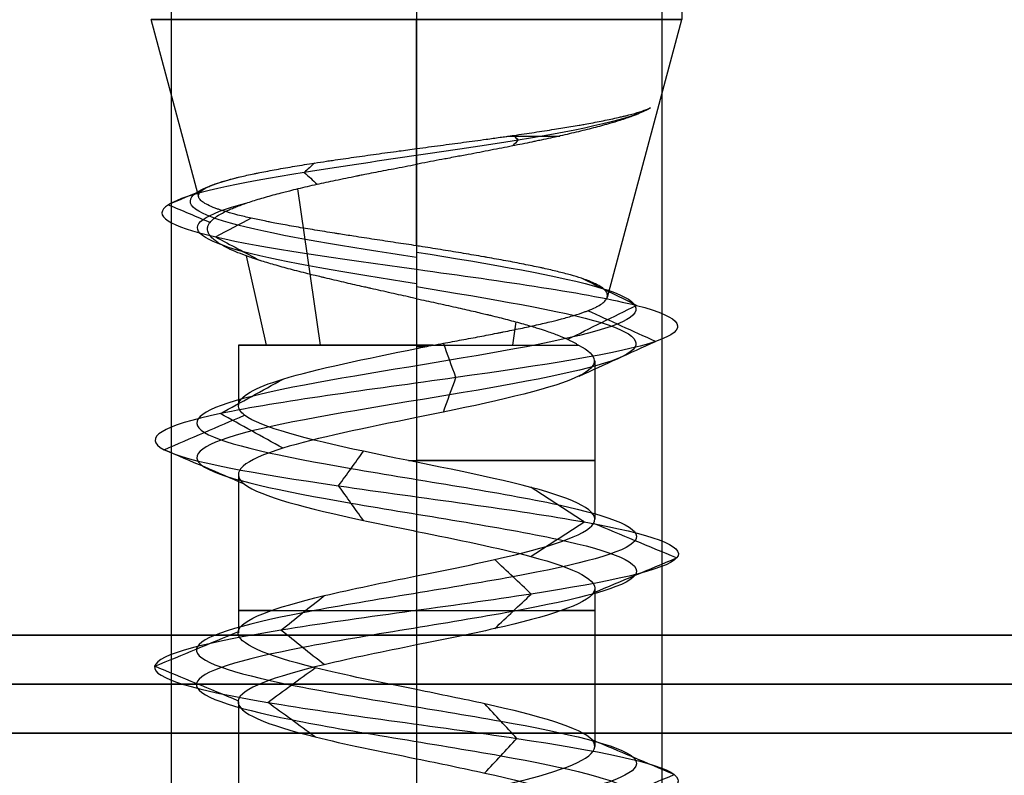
# Model space of a CAD drawing. Header units: millimetres. Extents: x -206 to 214, y -182 to 189.
# Tile 30 of 256: x -176 to -166, y 125 to 133. Entities that reach past the tile are written whole.
import ezdxf

# ---------------------------------------------------------------- set-up
doc = ezdxf.new("R2010")
doc.units = ezdxf.units.MM
doc.layers.add('Default', color=7, linetype='Continuous', true_color=0x000000)

msp = doc.modelspace()

# ---------------------------------------------------------------- linework, layer by layer
at = {"layer": 'Default', "color": 9, "true_color": 0xbebcba}
for p, q in [((-169.107, 139.089, 824.503), (-169.107, 132.804, 824.503)), ((-174.031, 130.994, 824.503), (-174.516, 132.804, 824.503)), ((-171.811, 131.49, 826.856), (-171.811, 132.804, 827.208)), ((-171.811, 130.5, 822.416), (-171.811, 132.804, 821.799)), ((-169.864, 129.977, 824.503), (-169.107, 132.804, 824.503)), ((-172.791, 129.487, 826.032), (-173.022, 131.081, 826.392)), ((-173.34, 129.487, 823.523), (-173.545, 130.396, 823.392)), ((-170.831, 129.487, 822.975), (-170.797, 129.723, 822.921)), ((-173.627, 129.487, 824.503), (-173.627, 128.874, 824.503)), ((-171.811, 129.487, 822.687), (-171.811, 128.294, 822.687)), ((-169.995, 129.328, 824.503), (-169.995, 127.713, 824.503)), ((-173.627, 128.168, 824.503), (-173.627, 126.555, 824.503)), ((-171.811, 127.589, 822.689), (-171.811, 125.976, 822.691)), ((-169.995, 127.01, 824.503), (-169.995, 125.397, 824.503)), ((-173.627, 125.851, 824.503), (-173.627, 124.237, 824.503)), ((-171.811, 125.272, 822.691), (-171.811, 123.658, 822.684))]:
    msp.add_line(p, q, dxfattribs=at)
at = {"layer": 'Default'}
for p, q in [((-204.811, 125.531, 824.003), (-174.261, 125.531, 824.003)), ((213.189, 125.531, 715.503), (-204.811, 125.531, 715.503)), ((-204.811, 125.531, 1113.503), (213.189, 125.531, 1113.503)), ((213.189, 125.531, 914.503), (-204.811, 125.531, 914.503)), ((-169.362, 125.531, 824.003), (1.739, 125.531, 824.003))]:
    msp.add_line(p, q, dxfattribs=at)
at = {"layer": 'Default', "color": 9, "true_color": 0xbebcba, "extrusion": (0, -1, 0)}
for centre, radius, start, end in [((-171.811, 824.503, -132.804), 2.705, 90, 180), ((-171.811, 824.503, -132.804), 2.705, 180, 270), ((-171.811, 824.503, -129.487), 1.816, 90, 180), ((-171.811, 824.503, -129.487), 1.816, 180, 335.3238), ((-171.811, 824.503, -129.487), 1.816, 84.6762, 90), ((-171.811, 824.503, -128.311), 1.816, 267.4438, 90), ((-171.811, 824.503, -126.783), 1.816, 144.5768, 270), ((-171.811, 824.503, -126.783), 1.816, 270, 35.2408)]:
    msp.add_arc(centre, radius, start, end, dxfattribs=at)
at = {"layer": 'Default', "color": 9, "true_color": 0xbebcba, "extrusion": (0, 1, 0)}
for centre, radius, start, end in [((171.811, 824.503, 132.804), 2.705, 90, 180), ((171.811, 824.503, 132.804), 2.705, 180, 270), ((171.811, 824.503, 131.618), 2.387, 113.1162, 127.6841)]:
    msp.add_arc(centre, radius, start, end, dxfattribs=at)
at = {"layer": 'Default'}
for points in [[(-174.311, 138.531, 824.503), (-174.311, 132.031, 824.503), (-174.311, 125.531, 824.503)], [(-171.811, 138.531, 827.003), (-171.811, 132.031, 827.003), (-171.811, 125.531, 827.003)], [(-171.811, 138.531, 822.003), (-171.811, 132.031, 822.003), (-171.811, 125.531, 822.003)], [(-169.311, 138.531, 824.503), (-169.311, 132.031, 824.503), (-169.311, 125.531, 824.503)], [(-204.811, 126.531, 1114.503), (4.189, 126.531, 1114.503), (213.189, 126.531, 1114.503)], [(213.189, 126.531, 714.503), (4.189, 126.531, 714.503), (-204.811, 126.531, 714.503)], [(-204.811, 126.031, 1114.003), (4.189, 126.031, 1114.003), (213.189, 126.031, 1114.003)], [(213.189, 126.031, 715.003), (4.189, 126.031, 715.003), (-204.811, 126.031, 715.003)], [(213.189, 125.531, 828.003), (4.189, 125.531, 828.003), (-204.811, 125.531, 828.003)], [(-204.811, 125.531, 820.003), (4.189, 125.531, 820.003), (213.189, 125.531, 820.003)], [(204.189, 125.531, 723.503), (4.189, 125.531, 723.503), (-195.811, 125.531, 723.503)], [(204.189, 125.531, 816.503), (4.189, 125.531, 816.503), (-195.811, 125.531, 816.503)], [(204.189, 125.531, 770.003), (4.189, 125.531, 770.003), (-195.811, 125.531, 770.003)], [(204.189, 125.531, 714.503), (4.189, 125.531, 714.503), (-195.811, 125.531, 714.503)], [(204.189, 125.531, 723.503), (4.189, 125.531, 723.503), (-195.811, 125.531, 723.503)], [(-158.261, 125.531, 719.003), (-177.036, 125.531, 719.003), (-195.811, 125.531, 719.003)], [(-174.311, 125.531, 824.503), (-174.311, 103.031, 824.503), (-174.311, 80.531, 824.503)], [(-171.811, 125.531, 827.003), (-171.811, 103.031, 827.003), (-171.811, 80.531, 827.003)], [(-171.811, 125.531, 822.003), (-171.811, 103.031, 822.003), (-171.811, 80.531, 822.003)], [(-169.311, 125.531, 824.503), (-169.311, 103.031, 824.503), (-169.311, 80.531, 824.503)]]:
    msp.add_open_spline(points, degree=2, dxfattribs=at)
at = {"layer": 'Default', "color": 9, "true_color": 0xbebcba}
for points, degree in [([(-169.426, 131.905, 825.119), (-169.596, 131.796, 825.831), (-170.614, 131.576, 827.102), (-173.105, 131.247, 827.108), (-174.696, 130.918, 825.142), (-174.154, 130.589, 822.629), (-172.604, 130.37, 821.851), (-171.811, 130.26, 821.837)], 3), ([(-170.775, 131.576, 826.785), (-170.794, 131.556, 826.742), (-170.814, 131.537, 826.698), (-170.834, 131.517, 826.655)], 3), ([(-170.822, 131.624, 826.681), (-170.806, 131.608, 826.716), (-170.79, 131.592, 826.751), (-170.775, 131.576, 826.785)], 3), ([(-171.811, 131.33, 826.813), (-171.811, 131.41, 826.834), (-171.811, 131.49, 826.856)], 2), ([(-172.851, 131.343, 826.573), (-172.886, 131.311, 826.642), (-172.92, 131.279, 826.711), (-172.955, 131.247, 826.78)], 3), ([(-171.811, 131.33, 826.813), (-171.811, 130.409, 826.566), (-171.811, 129.487, 826.319)], 2), ([(-172.955, 131.247, 826.78), (-172.912, 131.207, 826.693), (-172.868, 131.167, 826.607), (-172.825, 131.127, 826.521)], 3), ([(-174.001, 131.062, 824.978), (-174.114, 131.014, 825.002), (-174.227, 130.966, 825.027), (-174.341, 130.918, 825.051)], 3), ([(-174.341, 130.918, 825.051), (-174.199, 130.858, 825.02), (-174.058, 130.798, 824.99), (-173.916, 130.738, 824.959)], 3), ([(-173.496, 130.781, 823.144), (-173.616, 130.717, 823.047), (-173.737, 130.653, 822.95), (-173.857, 130.589, 822.853)], 3), ([(-173.857, 130.589, 822.853), (-173.707, 130.509, 822.975), (-173.556, 130.429, 823.096), (-173.406, 130.349, 823.217)], 3), ([(-171.811, 130.5, 822.416), (-171.811, 130.38, 822.127), (-171.811, 130.26, 821.837)], 2), ([(-171.811, 130.436, 822.264), (-171.067, 130.314, 822.264), (-169.592, 130.069, 823.064), (-169.397, 129.701, 825.591), (-171.414, 129.333, 827.119), (-173.792, 128.965, 826.259), (-174.361, 128.597, 823.792), (-172.599, 128.23, 821.977), (-170.117, 127.862, 822.47), (-169.184, 127.494, 824.822), (-170.653, 127.126, 826.883), (-173.18, 126.759, 826.768), (-174.457, 126.391, 824.583), (-173.315, 126.023, 822.325), (-170.799, 125.655, 822.058), (-169.208, 125.287, 824.026), (-169.997, 124.92, 826.43), (-172.445, 124.552, 827.073), (-174.313, 124.184, 825.367), (-173.895, 123.816, 822.871), (-171.572, 123.448, 821.868), (-169.468, 123.081, 823.273), (-169.506, 122.713, 825.803), (-171.652, 122.345, 827.145), (-173.943, 121.977, 826.072), (-174.286, 121.61, 823.565), (-172.367, 121.242, 821.916), (-169.94, 120.874, 822.632), (-169.224, 120.506, 825.059), (-170.873, 120.138, 826.978), (-173.38, 119.771, 826.635), (-174.453, 119.403, 824.344), (-173.111, 119.035, 822.198), (-170.581, 118.667, 822.16), (-169.176, 118.3, 824.264), (-170.179, 117.932, 826.587), (-172.675, 117.564, 827.005), (-174.381, 117.196, 825.137), (-173.738, 116.828, 822.689), (-171.334, 116.461, 821.9), (-169.366, 116.093, 823.491), (-169.633, 115.725, 826.007), (-171.891, 115.357, 827.149), (-174.076, 114.989, 825.872), (-174.191, 114.622, 823.345), (-172.13, 114.254, 821.876), (-169.778, 113.886, 822.809), (-169.285, 113.518, 825.291), (-171.101, 113.151, 827.053), (-173.566, 112.783, 826.484), (-174.428, 112.415, 824.105), (-172.897, 112.047, 822.09), (-170.374, 111.679, 822.281), (-169.165, 111.312, 824.503), (-170.374, 110.944, 826.726), (-172.897, 110.576, 826.917), (-174.428, 110.208, 824.902), (-173.566, 109.84, 822.522), (-171.101, 109.473, 821.954), (-169.285, 109.105, 823.716), (-169.778, 108.737, 826.198), (-172.13, 108.369, 827.131), (-174.191, 108.002, 825.662), (-174.076, 107.634, 823.134), (-171.891, 107.266, 821.858), (-169.633, 106.898, 823), (-169.366, 106.53, 825.516), (-171.334, 106.163, 827.106), (-173.738, 105.795, 826.317), (-174.381, 105.427, 823.87), (-172.675, 105.059, 822.002), (-170.179, 104.691, 822.42), (-169.176, 104.324, 824.743), (-170.581, 103.956, 826.847), (-173.111, 103.588, 826.808), (-174.453, 103.22, 824.663), (-173.38, 102.853, 822.372), (-170.873, 102.485, 822.029), (-169.224, 102.117, 823.948), (-169.94, 101.749, 826.375), (-172.367, 101.381, 827.091), (-174.286, 101.014, 825.442), (-173.943, 100.646, 822.935), (-171.652, 100.278, 821.862), (-169.506, 99.91, 823.203), (-169.468, 99.543, 825.733), (-171.572, 99.175, 827.139), (-173.895, 98.807, 826.135), (-174.313, 98.439, 823.64), (-172.445, 98.071, 821.934), (-169.997, 97.704, 822.576), (-169.208, 97.336, 824.98), (-170.799, 96.968, 826.948), (-173.315, 96.6, 826.681), (-174.457, 96.232, 824.423), (-173.18, 95.865, 822.238), (-170.653, 95.497, 822.124), (-169.184, 95.129, 824.184), (-170.117, 94.761, 826.536), (-172.599, 94.394, 827.03), (-174.361, 94.026, 825.214), (-173.792, 93.658, 822.748), (-171.414, 93.29, 821.887), (-169.397, 92.922, 823.416), (-169.592, 92.555, 825.943), (-171.067, 92.309, 826.743), (-171.811, 92.187, 826.743)], 3), ([(-171.811, 130.26, 821.837), (-170.925, 130.137, 821.837), (-169.169, 129.892, 822.79), (-168.937, 129.524, 825.798), (-171.338, 129.156, 827.617), (-174.169, 128.789, 826.593), (-174.846, 128.421, 823.657), (-172.748, 128.053, 821.496), (-169.795, 127.685, 822.083), (-168.684, 127.318, 824.883), (-170.432, 126.95, 827.336), (-173.441, 126.582, 827.199), (-174.96, 126.214, 824.598), (-173.601, 125.846, 821.911), (-170.606, 125.479, 821.593), (-168.713, 125.111, 823.935), (-169.652, 124.743, 826.797), (-172.565, 124.375, 827.562), (-174.789, 124.008, 825.531), (-174.291, 123.64, 822.561), (-171.526, 123.272, 821.366), (-169.022, 122.904, 823.039), (-169.067, 122.536, 826.051), (-171.621, 122.169, 827.648), (-174.349, 121.801, 826.37), (-174.757, 121.433, 823.386), (-172.472, 121.065, 821.423), (-169.584, 120.697, 822.276), (-168.731, 120.33, 825.164), (-170.694, 119.962, 827.449), (-173.678, 119.594, 827.041), (-174.956, 119.226, 824.313), (-173.359, 118.859, 821.759), (-170.347, 118.491, 821.714), (-168.674, 118.123, 824.218), (-169.869, 117.755, 826.983), (-172.839, 117.387, 827.481), (-174.87, 117.02, 825.257), (-174.105, 116.652, 822.344), (-171.243, 116.284, 821.405), (-168.901, 115.916, 823.298), (-169.219, 115.548, 826.293), (-171.906, 115.181, 827.652), (-174.507, 114.813, 826.133), (-174.644, 114.445, 823.124), (-172.191, 114.077, 821.376), (-169.391, 113.71, 822.487), (-168.804, 113.342, 825.44), (-170.965, 112.974, 827.538), (-173.9, 112.606, 826.861), (-174.926, 112.238, 824.029), (-173.104, 111.871, 821.631), (-170.101, 111.503, 821.858), (-168.661, 111.135, 824.503), (-170.101, 110.767, 827.149), (-173.104, 110.399, 827.376), (-174.926, 110.032, 824.977), (-173.9, 109.664, 822.145), (-170.965, 109.296, 821.469), (-168.804, 108.928, 823.566), (-169.391, 108.561, 826.52), (-172.191, 108.193, 827.631), (-174.644, 107.825, 825.882), (-174.507, 107.457, 822.874), (-171.906, 107.089, 821.355), (-169.219, 106.722, 822.714), (-168.901, 106.354, 825.709), (-171.243, 105.986, 827.602), (-174.105, 105.618, 826.663), (-174.87, 105.251, 823.749), (-172.839, 104.883, 821.525), (-169.869, 104.515, 822.024), (-168.674, 104.147, 824.788), (-170.347, 103.779, 827.293), (-173.359, 103.412, 827.247), (-174.956, 103.044, 824.694), (-173.678, 102.676, 821.966), (-170.694, 102.308, 821.558), (-168.731, 101.94, 823.842), (-169.584, 101.573, 826.731), (-172.472, 101.205, 827.583), (-174.757, 100.837, 825.62), (-174.349, 100.469, 822.636), (-171.621, 100.102, 821.359), (-169.067, 99.734, 822.956), (-169.022, 99.366, 825.967), (-171.526, 98.998, 827.641), (-174.291, 98.63, 826.446), (-174.789, 98.263, 823.476), (-172.565, 97.895, 821.445), (-169.652, 97.527, 822.21), (-168.713, 97.159, 825.071), (-170.606, 96.791, 827.414), (-173.601, 96.424, 827.096), (-174.96, 96.056, 824.408), (-173.441, 95.688, 821.807), (-170.432, 95.32, 821.671), (-168.684, 94.953, 824.124), (-169.795, 94.585, 826.923), (-172.748, 94.217, 827.511), (-174.846, 93.849, 825.349), (-174.169, 93.481, 822.414), (-171.338, 93.114, 821.39), (-168.937, 92.746, 823.209), (-169.169, 92.378, 826.217), (-170.925, 92.133, 827.169), (-171.811, 92.01, 827.169)], 3), ([(-171.811, 130.26, 821.837), (-171.811, 130.11, 822.199), (-171.811, 129.96, 822.561)], 2), ([(-169.57, 129.892, 823.053), (-169.757, 129.984, 823.174), (-169.944, 130.076, 823.295), (-170.131, 130.169, 823.416)], 3), ([(-171.811, 130.083, 822.264), (-171.067, 129.961, 822.264), (-169.592, 129.716, 823.064), (-169.397, 129.348, 825.591), (-171.414, 128.98, 827.119), (-173.792, 128.612, 826.259), (-174.361, 128.244, 823.792), (-172.599, 127.877, 821.977), (-170.117, 127.509, 822.47), (-169.184, 127.141, 824.822), (-170.653, 126.773, 826.883), (-173.18, 126.405, 826.768), (-174.457, 126.038, 824.583), (-173.315, 125.67, 822.325), (-170.799, 125.302, 822.058), (-169.208, 124.934, 824.026), (-169.997, 124.567, 826.43), (-172.445, 124.199, 827.073), (-174.313, 123.831, 825.367), (-173.895, 123.463, 822.871), (-171.572, 123.095, 821.868), (-169.468, 122.728, 823.273), (-169.506, 122.36, 825.803), (-171.652, 121.992, 827.145), (-173.943, 121.624, 826.072), (-174.286, 121.256, 823.565), (-172.367, 120.889, 821.916), (-169.94, 120.521, 822.632), (-169.224, 120.153, 825.059), (-170.873, 119.785, 826.978), (-173.38, 119.418, 826.635), (-174.453, 119.05, 824.344), (-173.111, 118.682, 822.198), (-170.581, 118.314, 822.16), (-169.176, 117.946, 824.264), (-170.179, 117.579, 826.587), (-172.675, 117.211, 827.005), (-174.381, 116.843, 825.137), (-173.738, 116.475, 822.689), (-171.334, 116.107, 821.9), (-169.366, 115.74, 823.491), (-169.633, 115.372, 826.007), (-171.891, 115.004, 827.149), (-174.076, 114.636, 825.872), (-174.191, 114.269, 823.345), (-172.13, 113.901, 821.876), (-169.778, 113.533, 822.809), (-169.285, 113.165, 825.291), (-171.101, 112.797, 827.053), (-173.566, 112.43, 826.484), (-174.428, 112.062, 824.105), (-172.897, 111.694, 822.09), (-170.374, 111.326, 822.281), (-169.165, 110.959, 824.503), (-170.374, 110.591, 826.726), (-172.897, 110.223, 826.917), (-174.428, 109.855, 824.902), (-173.566, 109.487, 822.522), (-171.101, 109.12, 821.954), (-169.285, 108.752, 823.716), (-169.778, 108.384, 826.198), (-172.13, 108.016, 827.131), (-174.191, 107.648, 825.662), (-174.076, 107.281, 823.134), (-171.891, 106.913, 821.858), (-169.633, 106.545, 823), (-169.366, 106.177, 825.516), (-171.334, 105.81, 827.106), (-173.738, 105.442, 826.317), (-174.381, 105.074, 823.87), (-172.675, 104.706, 822.002), (-170.179, 104.338, 822.42), (-169.176, 103.971, 824.743), (-170.581, 103.603, 826.847), (-173.111, 103.235, 826.808), (-174.453, 102.867, 824.663), (-173.38, 102.499, 822.372), (-170.873, 102.132, 822.029), (-169.224, 101.764, 823.948), (-169.94, 101.396, 826.375), (-172.367, 101.028, 827.091), (-174.286, 100.661, 825.442), (-173.943, 100.293, 822.935), (-171.652, 99.925, 821.862), (-169.506, 99.557, 823.203), (-169.468, 99.189, 825.733), (-171.572, 98.822, 827.139), (-173.895, 98.454, 826.135), (-174.313, 98.086, 823.64), (-172.445, 97.718, 821.934), (-169.997, 97.35, 822.576), (-169.208, 96.983, 824.98), (-170.799, 96.615, 826.948), (-173.315, 96.247, 826.681), (-174.457, 95.879, 824.423), (-173.18, 95.512, 822.238), (-170.653, 95.144, 822.124), (-169.184, 94.776, 824.184), (-170.117, 94.408, 826.536), (-172.599, 94.04, 827.03), (-174.361, 93.673, 825.214), (-173.792, 93.305, 822.748), (-171.414, 92.937, 821.887), (-169.397, 92.569, 823.416), (-169.592, 92.202, 825.943), (-171.067, 91.956, 826.743), (-171.811, 91.834, 826.743)], 3), ([(-170.274, 129.545, 823.509), (-170.039, 129.661, 823.357), (-169.804, 129.776, 823.205), (-169.57, 129.892, 823.053)], 3), ([(-169.376, 129.524, 825.6), (-169.606, 129.629, 825.496), (-169.837, 129.733, 825.392), (-170.067, 129.838, 825.289)], 3), ([(-171.811, 129.487, 826.319), (-171.811, 129.47, 826.319), (-171.811, 129.453, 826.319)], 2), ([(-171.811, 129.453, 826.319), (-171.754, 129.464, 826.319), (-171.698, 129.476, 826.317), (-171.643, 129.487, 826.311)], 3), ([(-171.727, 129.487, 826.317), (-171.727, 129.479, 826.317), (-171.727, 129.47, 826.317)], 2), ([(-171.41, 129.156, 827.143), (-171.452, 129.273, 826.865), (-171.494, 129.389, 826.586), (-171.537, 129.506, 826.308)], 3), ([(-170.153, 129.172, 825.25), (-169.894, 129.289, 825.366), (-169.635, 129.407, 825.483), (-169.376, 129.524, 825.6)], 3), ([(-171.538, 128.804, 826.3), (-171.495, 128.921, 826.581), (-171.452, 129.039, 826.862), (-171.41, 129.156, 827.143)], 3), ([(-173.81, 128.789, 826.274), (-173.597, 128.906, 826.086), (-173.385, 129.024, 825.897), (-173.172, 129.141, 825.709)], 3), ([(-174.384, 128.421, 823.786), (-174.11, 128.538, 823.862), (-173.837, 128.656, 823.939), (-173.563, 128.773, 824.015)], 3), ([(-173.172, 128.436, 825.709), (-173.385, 128.554, 825.897), (-173.597, 128.671, 826.086), (-173.81, 128.789, 826.274)], 3), ([(-171.811, 128.749, 826.319), (-171.811, 127.942, 826.319), (-171.811, 127.135, 826.319)], 2), ([(-173.563, 128.069, 824.015), (-173.837, 128.186, 823.939), (-174.11, 128.304, 823.862), (-174.384, 128.421, 823.786)], 3), ([(-172.606, 128.053, 821.954), (-172.521, 128.171, 822.225), (-172.437, 128.288, 822.496), (-172.352, 128.405, 822.767)], 3), ([(-172.353, 127.701, 822.766), (-172.437, 127.819, 822.496), (-172.521, 127.936, 822.225), (-172.606, 128.053, 821.954)], 3), ([(-170.102, 127.685, 822.452), (-170.284, 127.803, 822.67), (-170.466, 127.92, 822.889), (-170.648, 128.038, 823.107)], 3), ([(-170.646, 127.334, 823.105), (-170.465, 127.451, 822.887), (-170.283, 127.568, 822.67), (-170.102, 127.685, 822.452)], 3), ([(-169.161, 127.318, 824.825), (-169.442, 127.435, 824.791), (-169.724, 127.552, 824.757), (-170.006, 127.67, 824.723)], 3), ([(-170.642, 126.95, 826.904), (-170.766, 127.067, 826.649), (-170.89, 127.184, 826.395), (-171.014, 127.301, 826.14)], 3), ([(-170.004, 126.966, 824.723), (-169.723, 127.083, 824.757), (-169.442, 127.2, 824.791), (-169.161, 127.318, 824.825)], 3), ([(-171.014, 126.599, 826.141), (-170.89, 126.716, 826.395), (-170.766, 126.833, 826.65), (-170.642, 126.95, 826.904)], 3), ([(-173.193, 126.582, 826.788), (-173.046, 126.699, 826.546), (-172.9, 126.816, 826.304), (-172.753, 126.933, 826.062)], 3), ([(-174.48, 126.214, 824.584), (-174.197, 126.331, 824.575), (-173.914, 126.448, 824.567), (-173.631, 126.566, 824.558)], 3), ([(-172.753, 126.231, 826.062), (-172.9, 126.348, 826.304), (-173.046, 126.465, 826.546), (-173.193, 126.582, 826.788)], 3), ([(-171.811, 126.431, 826.319), (-171.811, 125.624, 826.319), (-171.811, 124.817, 826.319)], 2), ([(-173.631, 125.863, 824.558), (-173.914, 125.98, 824.567), (-174.197, 126.097, 824.575), (-174.48, 126.214, 824.584)], 3), ([(-173.328, 125.846, 822.306), (-173.167, 125.964, 822.539), (-173.006, 126.081, 822.772), (-172.845, 126.198, 823.005)], 3), ([(-172.845, 125.495, 823.005), (-173.006, 125.612, 822.772), (-173.167, 125.729, 822.539), (-173.328, 125.846, 822.306)], 3), ([(-170.789, 125.479, 822.036), (-170.898, 125.596, 822.298), (-171.006, 125.713, 822.56), (-171.115, 125.83, 822.822)], 3), ([(-171.115, 125.127, 822.822), (-171.006, 125.244, 822.56), (-170.898, 125.361, 822.298), (-170.789, 125.479, 822.036)], 3), ([(-169.185, 125.111, 824.022), (-169.464, 125.228, 824.073), (-169.743, 125.345, 824.124), (-170.021, 125.463, 824.175)], 3), ([(-170.022, 124.759, 824.175), (-169.743, 124.876, 824.124), (-169.464, 124.994, 824.073), (-169.185, 125.111, 824.022)], 3)]:
    msp.add_open_spline(points, degree=degree, dxfattribs=at)
for points, knots in [([(-169.426, 131.905, 825.119), (-169.449, 131.891, 825.194), (-169.476, 131.878, 825.268), (-169.506, 131.864, 825.34), (-169.538, 131.849, 825.414), (-169.573, 131.835, 825.487), (-169.612, 131.82, 825.559), (-169.651, 131.806, 825.63), (-169.694, 131.791, 825.7), (-169.74, 131.777, 825.767), (-169.773, 131.766, 825.817), (-169.809, 131.755, 825.865), (-169.846, 131.745, 825.912), (-169.859, 131.741, 825.928), (-169.871, 131.737, 825.943), (-169.884, 131.734, 825.959), (-169.892, 131.732, 825.968), (-169.9, 131.729, 825.977), (-169.907, 131.727, 825.986), (-169.96, 131.713, 826.047), (-170.015, 131.698, 826.106), (-170.073, 131.684, 826.161), (-170.131, 131.669, 826.217), (-170.191, 131.655, 826.27), (-170.254, 131.64, 826.319), (-170.316, 131.626, 826.368), (-170.38, 131.611, 826.414), (-170.446, 131.597, 826.456), (-170.477, 131.59, 826.476), (-170.508, 131.584, 826.494), (-170.54, 131.577, 826.513), (-170.558, 131.573, 826.523), (-170.577, 131.569, 826.534), (-170.596, 131.565, 826.544), (-170.609, 131.562, 826.551), (-170.622, 131.56, 826.558), (-170.635, 131.557, 826.564), (-170.7, 131.543, 826.598), (-170.766, 131.53, 826.628), (-170.834, 131.517, 826.655), (-170.905, 131.502, 826.683), (-170.979, 131.488, 826.708), (-171.053, 131.474, 826.728), (-171.129, 131.459, 826.75), (-171.206, 131.444, 826.767), (-171.284, 131.429, 826.781), (-171.327, 131.421, 826.788), (-171.371, 131.413, 826.794), (-171.415, 131.405, 826.799), (-171.441, 131.4, 826.802), (-171.467, 131.395, 826.805), (-171.493, 131.39, 826.807), (-171.503, 131.388, 826.808), (-171.513, 131.386, 826.809), (-171.523, 131.385, 826.809), (-171.6, 131.37, 826.815), (-171.678, 131.355, 826.816), (-171.756, 131.341, 826.814), (-171.774, 131.337, 826.814), (-171.792, 131.334, 826.813), (-171.811, 131.33, 826.813)], [-4.145818, -4.145818, -4.145818, -4.145818, -3.836571, -3.836571, -3.836571, -3.516721, -3.516721, -3.516721, -3.19456, -3.19456, -3.19456, -2.958659, -2.958659, -2.958659, -2.879417, -2.879417, -2.879417, -2.831762, -2.831762, -2.831762, -2.514562, -2.514562, -2.514562, -2.198864, -2.198864, -2.198864, -1.887719, -1.887719, -1.887719, -1.744247, -1.744247, -1.744247, -1.65928, -1.65928, -1.65928, -1.601489, -1.601489, -1.601489, -1.313839, -1.313839, -1.313839, -1.009245, -1.009245, -1.009245, -0.696967, -0.696967, -0.696967, -0.523376, -0.523376, -0.523376, -0.419215, -0.419215, -0.419215, -0.380247, -0.380247, -0.380247, -0.073117, -0.073117, -0.073117, 0, 0, 0, 0]), ([(-171.811, 131.49, 826.856), (-171.809, 131.49, 826.855), (-171.809, 131.49, 826.855), (-171.808, 131.49, 826.855), (-171.728, 131.501, 826.858), (-171.648, 131.512, 826.857), (-171.568, 131.522, 826.851), (-171.489, 131.533, 826.846), (-171.41, 131.543, 826.838), (-171.331, 131.554, 826.825), (-171.254, 131.564, 826.812), (-171.177, 131.575, 826.796), (-171.101, 131.585, 826.775), (-171.054, 131.592, 826.763), (-171.007, 131.598, 826.749), (-170.96, 131.605, 826.733), (-170.94, 131.608, 826.726), (-170.919, 131.61, 826.719), (-170.899, 131.613, 826.711), (-170.887, 131.615, 826.707), (-170.875, 131.617, 826.702), (-170.863, 131.618, 826.698), (-170.849, 131.62, 826.692), (-170.836, 131.622, 826.687), (-170.822, 131.624, 826.681), (-170.75, 131.635, 826.651), (-170.679, 131.645, 826.618), (-170.611, 131.655, 826.581), (-170.541, 131.666, 826.543), (-170.472, 131.676, 826.502), (-170.406, 131.687, 826.457), (-170.348, 131.696, 826.417), (-170.292, 131.705, 826.375), (-170.237, 131.714, 826.331), (-170.209, 131.719, 826.308), (-170.182, 131.724, 826.285), (-170.155, 131.728, 826.261), (-170.138, 131.731, 826.246), (-170.122, 131.734, 826.231), (-170.105, 131.737, 826.216), (-170.096, 131.739, 826.206), (-170.086, 131.741, 826.197), (-170.077, 131.742, 826.188), (-170.018, 131.753, 826.131), (-169.962, 131.763, 826.072), (-169.91, 131.774, 826.01), (-169.855, 131.785, 825.945), (-169.803, 131.796, 825.877), (-169.755, 131.807, 825.807), (-169.74, 131.81, 825.785), (-169.726, 131.814, 825.764), (-169.712, 131.817, 825.742), (-169.7, 131.82, 825.724), (-169.689, 131.823, 825.706), (-169.678, 131.825, 825.688), (-169.635, 131.836, 825.618), (-169.596, 131.846, 825.546), (-169.561, 131.857, 825.472), (-169.527, 131.867, 825.4), (-169.496, 131.877, 825.326), (-169.469, 131.888, 825.25), (-169.453, 131.894, 825.207), (-169.439, 131.899, 825.163), (-169.426, 131.905, 825.119)], [-4.147836, -4.147836, -4.147836, -4.147836, -4.143142, -4.143142, -4.143142, -3.830207, -3.830207, -3.830207, -3.518241, -3.518241, -3.518241, -3.211204, -3.211204, -3.211204, -3.018406, -3.018406, -3.018406, -2.93403, -2.93403, -2.93403, -2.883995, -2.883995, -2.883995, -2.825511, -2.825511, -2.825511, -2.520907, -2.520907, -2.520907, -2.207682, -2.207682, -2.207682, -1.933053, -1.933053, -1.933053, -1.791441, -1.791441, -1.791441, -1.704077, -1.704077, -1.704077, -1.652038, -1.652038, -1.652038, -1.332918, -1.332918, -1.332918, -0.999628, -0.999628, -0.999628, -0.897575, -0.897575, -0.897575, -0.814621, -0.814621, -0.814621, -0.49401, -0.49401, -0.49401, -0.18083, -0.18083, -0.18083, 0, 0, 0, 0]), ([(-174.031, 130.994, 824.503), (-174.031, 130.996, 824.513), (-174.032, 130.997, 824.523), (-174.032, 130.998, 824.533), (-174.035, 131.009, 824.609), (-174.033, 131.02, 824.685), (-174.028, 131.031, 824.761), (-174.022, 131.041, 824.833), (-174.014, 131.051, 824.906), (-174.001, 131.062, 824.978), (-173.988, 131.072, 825.052), (-173.971, 131.083, 825.125), (-173.95, 131.093, 825.198), (-173.939, 131.099, 825.234), (-173.928, 131.104, 825.27), (-173.916, 131.109, 825.305), (-173.91, 131.112, 825.322), (-173.904, 131.114, 825.339), (-173.897, 131.117, 825.356), (-173.893, 131.118, 825.367), (-173.889, 131.12, 825.378), (-173.885, 131.122, 825.388), (-173.857, 131.132, 825.46), (-173.826, 131.143, 825.529), (-173.791, 131.154, 825.597), (-173.756, 131.164, 825.666), (-173.717, 131.175, 825.733), (-173.675, 131.186, 825.798), (-173.633, 131.196, 825.863), (-173.588, 131.207, 825.926), (-173.54, 131.218, 825.987), (-173.517, 131.223, 826.016), (-173.492, 131.228, 826.046), (-173.467, 131.233, 826.074), (-173.456, 131.236, 826.088), (-173.444, 131.238, 826.101), (-173.432, 131.241, 826.114), (-173.424, 131.242, 826.122), (-173.416, 131.244, 826.131), (-173.409, 131.245, 826.139), (-173.355, 131.256, 826.196), (-173.298, 131.267, 826.25), (-173.239, 131.278, 826.301), (-173.18, 131.288, 826.353), (-173.117, 131.299, 826.402), (-173.052, 131.31, 826.447), (-172.987, 131.321, 826.493), (-172.92, 131.332, 826.535), (-172.851, 131.343, 826.573), (-172.811, 131.349, 826.594), (-172.771, 131.355, 826.615), (-172.73, 131.361, 826.634), (-172.72, 131.363, 826.639), (-172.709, 131.364, 826.644), (-172.699, 131.366, 826.649), (-172.689, 131.367, 826.653), (-172.678, 131.369, 826.658), (-172.668, 131.37, 826.662), (-172.597, 131.381, 826.693), (-172.524, 131.391, 826.72), (-172.45, 131.402, 826.744), (-172.375, 131.412, 826.767), (-172.299, 131.423, 826.787), (-172.222, 131.434, 826.803), (-172.145, 131.444, 826.82), (-172.067, 131.455, 826.832), (-171.988, 131.466, 826.841), (-171.93, 131.473, 826.847), (-171.871, 131.481, 826.851), (-171.811, 131.49, 826.856)], [4.427155, 4.427155, 4.427155, 4.427155, 4.465455, 4.465455, 4.465455, 4.763943, 4.763943, 4.763943, 5.049779, 5.049779, 5.049779, 5.345905, 5.345905, 5.345905, 5.493009, 5.493009, 5.493009, 5.563345, 5.563345, 5.563345, 5.608544, 5.608544, 5.608544, 5.908181, 5.908181, 5.908181, 6.211351, 6.211351, 6.211351, 6.514458, 6.514458, 6.514458, 6.66363, 6.66363, 6.66363, 6.73349, 6.73349, 6.73349, 6.777165, 6.777165, 6.777165, 7.084233, 7.084233, 7.084233, 7.394571, 7.394571, 7.394571, 7.704545, 7.704545, 7.704545, 7.881674, 7.881674, 7.881674, 7.926484, 7.926484, 7.926484, 7.971096, 7.971096, 7.971096, 8.274718, 8.274718, 8.274718, 8.582594, 8.582594, 8.582594, 8.89231, 8.89231, 8.89231, 9.124255, 9.124255, 9.124255, 9.124255]), ([(-171.811, 129.96, 822.561), (-171.83, 129.965, 822.559), (-171.849, 129.969, 822.559), (-171.868, 129.973, 822.558), (-171.936, 129.988, 822.556), (-172.003, 130.003, 822.558), (-172.071, 130.018, 822.563), (-172.139, 130.034, 822.569), (-172.208, 130.049, 822.578), (-172.276, 130.064, 822.59), (-172.288, 130.067, 822.593), (-172.301, 130.07, 822.595), (-172.313, 130.073, 822.598), (-172.332, 130.077, 822.602), (-172.352, 130.081, 822.606), (-172.371, 130.086, 822.61), (-172.432, 130.099, 822.625), (-172.492, 130.113, 822.642), (-172.552, 130.127, 822.662), (-172.618, 130.142, 822.685), (-172.683, 130.157, 822.71), (-172.747, 130.173, 822.739), (-172.758, 130.175, 822.745), (-172.769, 130.178, 822.75), (-172.78, 130.181, 822.755), (-172.802, 130.186, 822.765), (-172.824, 130.191, 822.776), (-172.846, 130.196, 822.787), (-172.87, 130.202, 822.8), (-172.894, 130.208, 822.813), (-172.918, 130.214, 822.827), (-172.98, 130.23, 822.862), (-173.039, 130.245, 822.9), (-173.097, 130.26, 822.942), (-173.154, 130.275, 822.983), (-173.209, 130.291, 823.027), (-173.262, 130.306, 823.074), (-173.312, 130.32, 823.119), (-173.36, 130.335, 823.167), (-173.406, 130.349, 823.217), (-173.414, 130.352, 823.226), (-173.422, 130.354, 823.235), (-173.43, 130.357, 823.244), (-173.443, 130.361, 823.259), (-173.455, 130.365, 823.274), (-173.468, 130.369, 823.289), (-173.488, 130.376, 823.313), (-173.507, 130.383, 823.338), (-173.526, 130.389, 823.363), (-173.563, 130.403, 823.413), (-173.598, 130.416, 823.466), (-173.631, 130.429, 823.519), (-173.668, 130.444, 823.58), (-173.702, 130.459, 823.643), (-173.733, 130.474, 823.708), (-173.764, 130.489, 823.773), (-173.791, 130.504, 823.84), (-173.815, 130.519, 823.909), (-173.819, 130.522, 823.919), (-173.823, 130.524, 823.93), (-173.827, 130.526, 823.941), (-173.83, 130.529, 823.951), (-173.833, 130.531, 823.961), (-173.837, 130.533, 823.971), (-173.849, 130.542, 824.011), (-173.861, 130.55, 824.051), (-173.872, 130.559, 824.092), (-173.89, 130.574, 824.163), (-173.905, 130.589, 824.235), (-173.916, 130.604, 824.308), (-173.927, 130.619, 824.38), (-173.935, 130.634, 824.453), (-173.939, 130.649, 824.526), (-173.942, 130.664, 824.598), (-173.942, 130.679, 824.67), (-173.939, 130.694, 824.743), (-173.938, 130.696, 824.752), (-173.938, 130.698, 824.762), (-173.937, 130.7, 824.772), (-173.935, 130.704, 824.796), (-173.934, 130.709, 824.819), (-173.931, 130.714, 824.843), (-173.927, 130.722, 824.882), (-173.922, 130.73, 824.921), (-173.916, 130.738, 824.959), (-173.906, 130.751, 825.024), (-173.892, 130.764, 825.088), (-173.876, 130.778, 825.152), (-173.857, 130.792, 825.223), (-173.835, 130.807, 825.292), (-173.81, 130.822, 825.361), (-173.784, 130.837, 825.43), (-173.754, 130.852, 825.499), (-173.721, 130.866, 825.566), (-173.714, 130.87, 825.58), (-173.707, 130.873, 825.594), (-173.699, 130.876, 825.608), (-173.692, 130.879, 825.621), (-173.685, 130.882, 825.635), (-173.677, 130.885, 825.649), (-173.661, 130.892, 825.68), (-173.643, 130.899, 825.71), (-173.625, 130.906, 825.74), (-173.585, 130.921, 825.804), (-173.543, 130.936, 825.867), (-173.497, 130.951, 825.927), (-173.451, 130.966, 825.988), (-173.403, 130.98, 826.046), (-173.351, 130.995, 826.102), (-173.3, 131.01, 826.157), (-173.246, 131.025, 826.209), (-173.19, 131.039, 826.259), (-173.182, 131.041, 826.267), (-173.173, 131.044, 826.274), (-173.165, 131.046, 826.281), (-173.144, 131.051, 826.299), (-173.124, 131.056, 826.316), (-173.103, 131.061, 826.332), (-173.075, 131.068, 826.355), (-173.046, 131.075, 826.377), (-173.017, 131.082, 826.398), (-172.955, 131.097, 826.442), (-172.891, 131.112, 826.484), (-172.825, 131.127, 826.521), (-172.764, 131.14, 826.556), (-172.701, 131.154, 826.588), (-172.636, 131.167, 826.616), (-172.567, 131.182, 826.647), (-172.495, 131.197, 826.675), (-172.422, 131.211, 826.698), (-172.411, 131.214, 826.702), (-172.4, 131.216, 826.706), (-172.388, 131.218, 826.709), (-172.372, 131.222, 826.714), (-172.356, 131.225, 826.719), (-172.339, 131.228, 826.724), (-172.309, 131.234, 826.732), (-172.279, 131.24, 826.74), (-172.249, 131.246, 826.748), (-172.181, 131.259, 826.764), (-172.113, 131.272, 826.777), (-172.045, 131.285, 826.787), (-171.967, 131.3, 826.799), (-171.89, 131.315, 826.807), (-171.811, 131.33, 826.813)], [0, 0, 0, 0, 0.075342, 0.075342, 0.075342, 0.344204, 0.344204, 0.344204, 0.618535, 0.618535, 0.618535, 0.669032, 0.669032, 0.669032, 0.747519, 0.747519, 0.747519, 0.996933, 0.996933, 0.996933, 1.275935, 1.275935, 1.275935, 1.32422, 1.32422, 1.32422, 1.420637, 1.420637, 1.420637, 1.530012, 1.530012, 1.530012, 1.811672, 1.811672, 1.811672, 2.091163, 2.091163, 2.091163, 2.360831, 2.360831, 2.360831, 2.408668, 2.408668, 2.408668, 2.485793, 2.485793, 2.485793, 2.610572, 2.610572, 2.610572, 2.860012, 2.860012, 2.860012, 3.144007, 3.144007, 3.144007, 3.430966, 3.430966, 3.430966, 3.475565, 3.475565, 3.475565, 3.518101, 3.518101, 3.518101, 3.684252, 3.684252, 3.684252, 3.975423, 3.975423, 3.975423, 4.266036, 4.266036, 4.266036, 4.55221, 4.55221, 4.55221, 4.591115, 4.591115, 4.591115, 4.685214, 4.685214, 4.685214, 4.839976, 4.839976, 4.839976, 5.100087, 5.100087, 5.100087, 5.389582, 5.389582, 5.389582, 5.68481, 5.68481, 5.68481, 5.746727, 5.746727, 5.746727, 5.80812, 5.80812, 5.80812, 5.946963, 5.946963, 5.946963, 6.246308, 6.246308, 6.246308, 6.546509, 6.546509, 6.546509, 6.843548, 6.843548, 6.843548, 6.888461, 6.888461, 6.888461, 6.99315, 6.99315, 6.99315, 7.136666, 7.136666, 7.136666, 7.437243, 7.437243, 7.437243, 7.716131, 7.716131, 7.716131, 8.01821, 8.01821, 8.01821, 8.065333, 8.065333, 8.065333, 8.132993, 8.132993, 8.132993, 8.256513, 8.256513, 8.256513, 8.530133, 8.530133, 8.530133, 8.839684, 8.839684, 8.839684, 8.839684]), ([(-171.811, 130.38, 822.127), (-172.518, 130.489, 822.14), (-173.897, 130.709, 822.837), (-174.293, 130.983, 824.698), (-173.823, 131.147, 825.629), (-173.611, 131.202, 825.892)], [0, 0, 0, 0, 0.891985, 1.78397, 2.228072, 2.228072, 2.228072, 2.228072]), ([(-171.811, 130.5, 822.416), (-171.882, 130.51, 822.413), (-171.952, 130.521, 822.414), (-172.023, 130.531, 822.419), (-172.095, 130.542, 822.424), (-172.167, 130.553, 822.432), (-172.239, 130.564, 822.444), (-172.31, 130.575, 822.457), (-172.382, 130.586, 822.473), (-172.452, 130.597, 822.492), (-172.502, 130.605, 822.506), (-172.552, 130.612, 822.522), (-172.601, 130.62, 822.54), (-172.616, 130.622, 822.545), (-172.63, 130.625, 822.55), (-172.644, 130.627, 822.556), (-172.713, 130.638, 822.582), (-172.781, 130.649, 822.612), (-172.847, 130.66, 822.645), (-172.913, 130.67, 822.678), (-172.977, 130.681, 822.715), (-173.039, 130.692, 822.754), (-173.1, 130.703, 822.793), (-173.159, 130.713, 822.835), (-173.216, 130.724, 822.879), (-173.242, 130.729, 822.899), (-173.267, 130.734, 822.92), (-173.291, 130.738, 822.941), (-173.306, 130.741, 822.954), (-173.321, 130.744, 822.967), (-173.336, 130.747, 822.981), (-173.344, 130.749, 822.988), (-173.352, 130.75, 822.996), (-173.36, 130.752, 823.003), (-173.408, 130.762, 823.048), (-173.453, 130.771, 823.095), (-173.496, 130.781, 823.144), (-173.544, 130.791, 823.199), (-173.589, 130.802, 823.257), (-173.631, 130.812, 823.316), (-173.672, 130.823, 823.375), (-173.711, 130.833, 823.437), (-173.746, 130.844, 823.5), (-173.763, 130.849, 823.529), (-173.778, 130.854, 823.559), (-173.793, 130.859, 823.589), (-173.803, 130.862, 823.608), (-173.812, 130.865, 823.627), (-173.821, 130.868, 823.646), (-173.828, 130.87, 823.66), (-173.834, 130.872, 823.675), (-173.84, 130.874, 823.689), (-173.871, 130.885, 823.758), (-173.897, 130.896, 823.828), (-173.921, 130.907, 823.9), (-173.944, 130.918, 823.972), (-173.964, 130.928, 824.045), (-173.98, 130.939, 824.119), (-173.996, 130.949, 824.189), (-174.008, 130.96, 824.261), (-174.017, 130.97, 824.332), (-174.023, 130.978, 824.388), (-174.028, 130.986, 824.445), (-174.031, 130.994, 824.502), (-174.031, 130.994, 824.502), (-174.031, 130.994, 824.503), (-174.031, 130.994, 824.503)], [-9.124255, -9.124255, -9.124255, -9.124255, -8.847521, -8.847521, -8.847521, -8.562669, -8.562669, -8.562669, -8.275865, -8.275865, -8.275865, -8.071348, -8.071348, -8.071348, -8.01094, -8.01094, -8.01094, -7.721153, -7.721153, -7.721153, -7.432151, -7.432151, -7.432151, -7.147631, -7.147631, -7.147631, -7.021369, -7.021369, -7.021369, -6.942199, -6.942199, -6.942199, -6.899099, -6.899099, -6.899099, -6.642862, -6.642862, -6.642862, -6.35711, -6.35711, -6.35711, -6.072963, -6.072963, -6.072963, -5.941257, -5.941257, -5.941257, -5.858091, -5.858091, -5.858091, -5.797194, -5.797194, -5.797194, -5.502003, -5.502003, -5.502003, -5.204528, -5.204528, -5.204528, -4.921746, -4.921746, -4.921746, -4.69943, -4.69943, -4.69943, -4.6971, -4.6971, -4.6971, -4.6971]), ([(-171.811, 130.11, 822.199), (-172.496, 130.22, 822.212), (-173.832, 130.439, 822.889), (-174.216, 130.713, 824.694), (-173.758, 130.878, 825.596), (-173.551, 130.933, 825.852)], [0, 0, 0, 0, 0.891985, 1.78397, 2.23018, 2.23018, 2.23018, 2.23018]), ([(-171.643, 129.487, 826.311), (-171.608, 129.493, 826.312), (-171.572, 129.499, 826.31), (-171.538, 129.506, 826.306), (-171.475, 129.517, 826.3), (-171.413, 129.529, 826.29), (-171.352, 129.54, 826.277), (-171.289, 129.552, 826.263), (-171.227, 129.563, 826.246), (-171.166, 129.575, 826.226), (-171.108, 129.586, 826.207), (-171.05, 129.597, 826.184), (-170.994, 129.608, 826.159), (-170.982, 129.611, 826.154), (-170.97, 129.613, 826.149), (-170.959, 129.615, 826.143), (-170.948, 129.617, 826.138), (-170.938, 129.619, 826.133), (-170.927, 129.622, 826.128), (-170.867, 129.633, 826.099), (-170.809, 129.645, 826.066), (-170.753, 129.657, 826.031), (-170.697, 129.669, 825.996), (-170.642, 129.681, 825.957), (-170.589, 129.693, 825.916), (-170.535, 129.705, 825.874), (-170.483, 129.717, 825.829), (-170.433, 129.729, 825.781), (-170.414, 129.734, 825.763), (-170.396, 129.738, 825.744), (-170.378, 129.743, 825.725), (-170.37, 129.745, 825.717), (-170.363, 129.746, 825.71), (-170.356, 129.748, 825.702), (-170.349, 129.75, 825.694), (-170.342, 129.752, 825.686), (-170.334, 129.754, 825.678), (-170.289, 129.766, 825.627), (-170.247, 129.778, 825.574), (-170.207, 129.79, 825.519), (-170.169, 129.801, 825.465), (-170.133, 129.813, 825.409), (-170.1, 129.825, 825.351), (-170.089, 129.829, 825.33), (-170.078, 129.833, 825.31), (-170.067, 129.837, 825.289), (-170.037, 129.849, 825.229), (-170.01, 129.86, 825.168), (-169.987, 129.872, 825.106), (-169.983, 129.874, 825.093), (-169.978, 129.876, 825.081), (-169.974, 129.879, 825.069), (-169.971, 129.88, 825.06), (-169.968, 129.882, 825.051), (-169.965, 129.883, 825.043), (-169.944, 129.895, 824.98), (-169.927, 129.906, 824.917), (-169.913, 129.917, 824.853), (-169.898, 129.929, 824.786), (-169.887, 129.941, 824.719), (-169.879, 129.952, 824.651), (-169.871, 129.964, 824.582), (-169.867, 129.976, 824.513), (-169.866, 129.988, 824.444), (-169.866, 129.992, 824.416), (-169.866, 129.997, 824.388), (-169.867, 130.002, 824.36), (-169.867, 130.004, 824.347), (-169.867, 130.006, 824.334), (-169.868, 130.009, 824.321), (-169.869, 130.011, 824.309), (-169.869, 130.013, 824.296), (-169.87, 130.015, 824.284), (-169.875, 130.027, 824.215), (-169.883, 130.038, 824.145), (-169.894, 130.05, 824.077), (-169.906, 130.062, 824.008), (-169.921, 130.073, 823.94), (-169.939, 130.085, 823.873), (-169.958, 130.097, 823.807), (-169.979, 130.108, 823.742), (-170.004, 130.12, 823.678), (-170.014, 130.124, 823.654), (-170.024, 130.128, 823.63), (-170.034, 130.133, 823.606), (-170.041, 130.135, 823.591), (-170.047, 130.138, 823.577), (-170.054, 130.141, 823.562), (-170.058, 130.142, 823.553), (-170.063, 130.144, 823.544), (-170.067, 130.146, 823.535), (-170.087, 130.153, 823.494), (-170.108, 130.161, 823.455), (-170.131, 130.168, 823.416), (-170.165, 130.18, 823.358), (-170.202, 130.191, 823.302), (-170.242, 130.202, 823.248), (-170.283, 130.213, 823.192), (-170.327, 130.225, 823.139), (-170.374, 130.236, 823.088), (-170.419, 130.247, 823.039), (-170.468, 130.259, 822.991), (-170.518, 130.27, 822.946), (-170.529, 130.272, 822.937), (-170.539, 130.274, 822.928), (-170.55, 130.277, 822.919), (-170.604, 130.288, 822.873), (-170.66, 130.3, 822.83), (-170.718, 130.311, 822.789), (-170.777, 130.323, 822.749), (-170.838, 130.335, 822.711), (-170.9, 130.346, 822.676), (-170.963, 130.358, 822.642), (-171.027, 130.369, 822.61), (-171.093, 130.381, 822.582), (-171.104, 130.383, 822.577), (-171.115, 130.385, 822.573), (-171.126, 130.387, 822.568), (-171.194, 130.398, 822.541), (-171.262, 130.41, 822.517), (-171.331, 130.422, 822.496), (-171.4, 130.433, 822.476), (-171.47, 130.445, 822.459), (-171.541, 130.456, 822.447), (-171.61, 130.467, 822.434), (-171.679, 130.478, 822.425), (-171.749, 130.49, 822.42), (-171.77, 130.493, 822.418), (-171.79, 130.496, 822.417), (-171.811, 130.5, 822.416)], [-7.818365, -7.818365, -7.818365, -7.818365, -7.679716, -7.679716, -7.679716, -7.432427, -7.432427, -7.432427, -7.178242, -7.178242, -7.178242, -6.93508, -6.93508, -6.93508, -6.885083, -6.885083, -6.885083, -6.838119, -6.838119, -6.838119, -6.576876, -6.576876, -6.576876, -6.31245, -6.31245, -6.31245, -6.041448, -6.041448, -6.041448, -5.937888, -5.937888, -5.937888, -5.897046, -5.897046, -5.897046, -5.85377, -5.85377, -5.85377, -5.586514, -5.586514, -5.586514, -5.324332, -5.324332, -5.324332, -5.231387, -5.231387, -5.231387, -4.96897, -4.96897, -4.96897, -4.917172, -4.917172, -4.917172, -4.881431, -4.881431, -4.881431, -4.62208, -4.62208, -4.62208, -4.352964, -4.352964, -4.352964, -4.081141, -4.081141, -4.081141, -3.970926, -3.970926, -3.970926, -3.919207, -3.919207, -3.919207, -3.871252, -3.871252, -3.871252, -3.596982, -3.596982, -3.596982, -3.322886, -3.322886, -3.322886, -3.053428, -3.053428, -3.053428, -2.950047, -2.950047, -2.950047, -2.887573, -2.887573, -2.887573, -2.847408, -2.847408, -2.847408, -2.670707, -2.670707, -2.670707, -2.405793, -2.405793, -2.405793, -2.134212, -2.134212, -2.134212, -1.868348, -1.868348, -1.868348, -1.81294, -1.81294, -1.81294, -1.53466, -1.53466, -1.53466, -1.25324, -1.25324, -1.25324, -0.972478, -0.972478, -0.972478, -0.924484, -0.924484, -0.924484, -0.63955, -0.63955, -0.63955, -0.357143, -0.357143, -0.357143, -0.081929, -0.081929, -0.081929, 0, 0, 0, 0]), ([(-171.811, 129.96, 822.561), (-171.746, 129.946, 822.564), (-171.68, 129.932, 822.572), (-171.615, 129.918, 822.583), (-171.546, 129.903, 822.594), (-171.477, 129.888, 822.61), (-171.41, 129.873, 822.629), (-171.351, 129.859, 822.646), (-171.292, 129.846, 822.666), (-171.235, 129.833, 822.688), (-171.208, 129.827, 822.699), (-171.181, 129.82, 822.71), (-171.155, 129.814, 822.721), (-171.134, 129.809, 822.73), (-171.114, 129.804, 822.74), (-171.095, 129.8, 822.749), (-171.083, 129.797, 822.755), (-171.071, 129.794, 822.761), (-171.059, 129.791, 822.767), (-170.999, 129.776, 822.797), (-170.941, 129.762, 822.831), (-170.884, 129.747, 822.867), (-170.828, 129.732, 822.903), (-170.774, 129.718, 822.942), (-170.722, 129.703, 822.984), (-170.676, 129.69, 823.02), (-170.633, 129.677, 823.059), (-170.591, 129.664, 823.099), (-170.574, 129.659, 823.115), (-170.557, 129.654, 823.132), (-170.541, 129.648, 823.148), (-170.534, 129.646, 823.156), (-170.527, 129.644, 823.163), (-170.521, 129.642, 823.17), (-170.513, 129.639, 823.178), (-170.506, 129.637, 823.185), (-170.499, 129.635, 823.193), (-170.456, 129.62, 823.241), (-170.415, 129.606, 823.292), (-170.377, 129.591, 823.345), (-170.339, 129.576, 823.397), (-170.304, 129.562, 823.452), (-170.272, 129.547, 823.508), (-170.24, 129.532, 823.565), (-170.211, 129.517, 823.624), (-170.186, 129.502, 823.685), (-170.178, 129.497, 823.705), (-170.17, 129.492, 823.725), (-170.161, 129.487, 823.745)], [-2.842691, -2.842691, -2.842691, -2.842691, -2.581519, -2.581519, -2.581519, -2.302238, -2.302238, -2.302238, -2.057603, -2.057603, -2.057603, -1.942403, -1.942403, -1.942403, -1.854962, -1.854962, -1.854962, -1.802464, -1.802464, -1.802464, -1.535376, -1.535376, -1.535376, -1.269797, -1.269797, -1.269797, -1.038664, -1.038664, -1.038664, -0.945671, -0.945671, -0.945671, -0.905994, -0.905994, -0.905994, -0.864777, -0.864777, -0.864777, -0.60573, -0.60573, -0.60573, -0.34739, -0.34739, -0.34739, -0.086463, -0.086463, -0.086463, 0, 0, 0, 0]), ([(-173.627, 128.874, 824.503), (-173.622, 128.963, 824.942), (-173.462, 129.052, 825.382), (-173.173, 129.141, 825.709), (-172.835, 129.245, 826.09), (-172.322, 129.349, 826.315), (-171.811, 129.453, 826.319)], [-3.889128, -3.889128, -3.889128, -3.889128, -2.084324, -2.084324, -2.084324, 0, 0, 0, 0]), ([(-170.161, 129.487, 823.745), (-169.951, 129.382, 824.214), (-169.934, 129.155, 825.444), (-171.028, 128.908, 826.273), (-171.72, 128.767, 826.32), (-171.811, 128.749, 826.319)], [-5.139643, -5.139643, -5.139643, -5.139643, -2.949561, -0.387805, 0, 0, 0, 0]), ([(-171.811, 127.135, 826.319), (-171.536, 127.19, 826.32), (-171.261, 127.246, 826.261), (-171.015, 127.302, 826.141), (-170.475, 127.424, 825.878), (-170.078, 127.547, 825.321), (-170.006, 127.67, 824.724), (-169.934, 127.792, 824.128), (-170.186, 127.915, 823.492), (-170.647, 128.037, 823.107), (-171.109, 128.16, 822.723), (-171.779, 128.283, 822.589), (-172.353, 128.405, 822.767), (-172.926, 128.528, 822.946), (-173.402, 128.65, 823.436), (-173.564, 128.773, 824.015), (-173.608, 128.807, 824.173), (-173.628, 128.84, 824.338), (-173.627, 128.874, 824.503)], [-15.608782, -15.608782, -15.608782, -15.608782, -14.513515, -14.513515, -14.513515, -12.027044, -12.027044, -12.027044, -9.540542, -9.540542, -9.540542, -7.054719, -7.054719, -7.054719, -4.569483, -4.569483, -4.569483, -3.889128, -3.889128, -3.889128, -3.889128]), ([(-171.811, 128.749, 826.319), (-172.322, 128.645, 826.315), (-173.441, 128.418, 825.824), (-173.879, 128.069, 823.927), (-172.781, 127.786, 822.797), (-171.995, 127.627, 822.688), (-171.811, 127.589, 822.689)], [-16.692913, -16.692913, -16.692913, -16.692913, -14.447297, -11.798626, -9.149955, -8.344764, -8.344764, -8.344764, -8.344764]), ([(-171.811, 127.589, 822.689), (-171.391, 127.504, 822.693), (-170.361, 127.296, 823.049), (-169.682, 126.965, 824.764), (-170.656, 126.665, 826.131), (-171.536, 126.486, 826.32), (-171.811, 126.431, 826.319)], [-8.344764, -8.344764, -8.344764, -8.344764, -6.501284, -3.852612, -1.203941, 0, 0, 0, 0]), ([(-171.811, 125.976, 822.691), (-172.178, 126.05, 822.693), (-172.545, 126.124, 822.801), (-172.845, 126.199, 823.008), (-173.339, 126.321, 823.35), (-173.648, 126.444, 823.96), (-173.629, 126.566, 824.56), (-173.611, 126.689, 825.161), (-173.266, 126.811, 825.752), (-172.752, 126.934, 826.062), (-172.472, 127.001, 826.232), (-172.142, 127.068, 826.318), (-171.811, 127.135, 826.319)], [-7.796772, -7.796772, -7.796772, -7.796772, -6.291562, -6.291562, -6.291562, -3.805314, -3.805314, -3.805314, -1.319095, -1.319095, -1.319095, 0, 0, 0, 0]), ([(-171.811, 126.431, 826.319), (-172.142, 126.364, 826.318), (-173.078, 126.174, 826.074), (-173.956, 125.862, 824.57), (-173.152, 125.543, 822.98), (-172.178, 125.346, 822.693), (-171.811, 125.272, 822.691)], [-16.677476, -16.677476, -16.677476, -16.677476, -15.23459, -12.588179, -9.941768, -8.339348, -8.339348, -8.339348, -8.339348]), ([(-171.811, 124.817, 826.319), (-171.355, 124.91, 826.315), (-170.896, 125.002, 826.14), (-170.565, 125.095, 825.828), (-170.127, 125.218, 825.417), (-169.914, 125.34, 824.767), (-170.022, 125.463, 824.176), (-170.13, 125.586, 823.586), (-170.56, 125.708, 823.054), (-171.115, 125.831, 822.824), (-171.334, 125.879, 822.734), (-171.573, 125.927, 822.69), (-171.811, 125.976, 822.691)], [-15.598746, -15.598746, -15.598746, -15.598746, -13.74817, -13.74817, -13.74817, -11.262851, -11.262851, -11.262851, -8.777429, -8.777429, -8.777429, -7.796772, -7.796772, -7.796772, -7.796772]), ([(-171.811, 125.272, 822.691), (-171.573, 125.223, 822.69), (-170.73, 125.052, 822.844), (-169.701, 124.759, 824.117), (-170.289, 124.421, 825.908), (-171.355, 124.205, 826.315), (-171.811, 124.112, 826.319)], [-8.339348, -8.339348, -8.339348, -8.339348, -7.295358, -4.648947, -2.002536, 0, 0, 0, 0])]:
    msp.add_open_spline(points, degree=3, knots=knots, dxfattribs=at)
msp.add_rational_spline([(-171.727, 129.47, 826.317), (-171.769, 129.47, 826.319), (-171.811, 129.47, 826.319)], [0.999248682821, 0.999248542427, 0.999788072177], degree=2, dxfattribs=at)
at = {"layer": 'Default'}
for points, knots in [([(-169.311, 125.531, 824.503), (-169.311, 125.531, 822.003), (-171.811, 125.531, 822.003), (-174.311, 125.531, 822.003), (-174.311, 125.531, 824.503), (-174.311, 125.531, 827.003), (-171.811, 125.531, 827.003), (-169.311, 125.531, 827.003), (-169.311, 125.531, 824.503)], [-21.991149, -21.991149, -21.991149, -16.493361, -16.493361, -10.995574, -10.995574, -5.497787, -5.497787, 0, 0, 0]), ([(-169.311, 125.531, 824.503), (-169.311, 125.531, 827.003), (-171.811, 125.531, 827.003), (-174.311, 125.531, 827.003), (-174.311, 125.531, 824.503), (-174.311, 125.531, 822.003), (-171.811, 125.531, 822.003), (-169.311, 125.531, 822.003), (-169.311, 125.531, 824.503)], [0, 0, 0, 5.497787, 5.497787, 10.995574, 10.995574, 16.493361, 16.493361, 21.991149, 21.991149, 21.991149])]:
    msp.add_rational_spline(points, [1, 0.707106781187, 1, 0.707106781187, 1, 0.707106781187, 1, 0.707106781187, 1], degree=2, knots=knots, dxfattribs=at)

doc.saveas('drawing.dxf')
